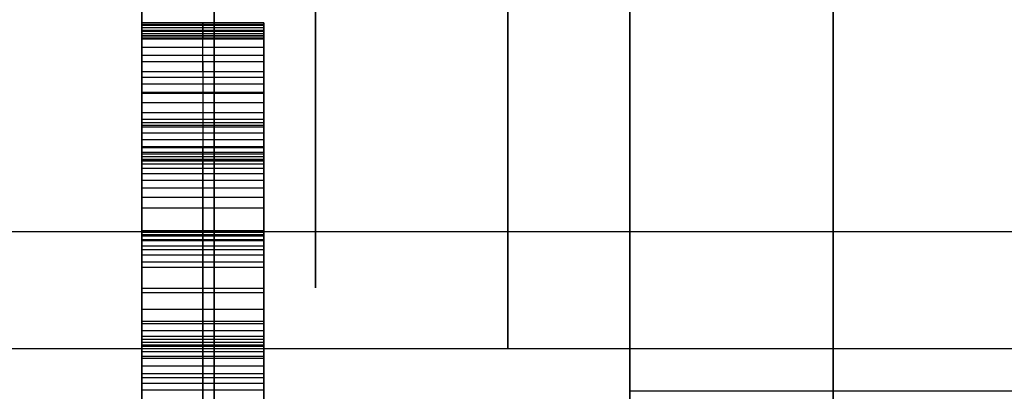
# Model space of a CAD drawing. Header units: millimetres. Extents: x -105 to 152, y -114 to 65.
# Tile 64 of 256: x -32.42 to -28.39, y -40.42 to -38.9. Entities that reach past the tile are written whole.
import ezdxf

# ---------------------------------------------------------------- set-up
doc = ezdxf.new("R2010")
doc.units = ezdxf.units.MM
doc.layers.add('Layer 01', color=7, linetype='Continuous', true_color=0x000000)

# ---------------------------------------------------------------- blocks, each defined once
blk = doc.blocks.new('Block 02')
at = {"layer": 'Layer 01'}
for p, q in [((-29.924, -40.4244, -36.1817), (-29.924, -34.3704, -30.1277)), ((-29.924, -34.3704, 30.1277), (-29.924, -40.4244, 36.1817)), ((-31.674, -39.1161, -28.7451), (-31.674, -38.9833, -28.5407)), ((-31.924, -39.0497, -28.6429), (-31.424, -39.0497, -28.6429)), ((-31.674, -39.0751, -28.4885), (-31.674, -39.3353, -28.6616)), ((-31.924, -39.2052, -28.575), (-31.424, -39.2052, -28.575)), ((-31.424, -39.2718, -28.8223), (-31.424, -39.5716, -28.8223)), ((-31.674, -39.3353, -28.6616), (-31.674, -41.1327, -29.8847)), ((-31.674, -41.1327, -29.8847), (-31.674, -39.4278, -27.9299)), ((-31.674, -39.4278, -27.9299), (-31.674, -39.4778, -27.8494)), ((-31.924, -39.4528, -27.8897), (-31.424, -39.4528, -27.8897)), ((-31.674, -39.4778, -27.8494), (-31.674, -41.8904, -28.8674)), ((-31.674, -41.6406, -30.4045), (-31.674, -39.6739, -29.0546)), ((-31.674, -42.449, -29.2627), (-31.674, -39.7672, -28.1216)), ((-31.674, -39.7672, -28.1216), (-31.674, -41.7107, -30.306)), ((-26.899, -39.7727, 55.9071), (-35.524, -39.7727, 55.9071)), ((-31.674, -40.1468, -27.5585), (-31.674, -39.8947, -27.3676)), ((-31.674, -39.9163, -27.2654), (-31.674, -40.0886, -27.3199)), ((-31.924, -40.0025, -27.2927), (-31.424, -40.0025, -27.2927)), ((-31.924, -40.0207, -27.4631), (-31.424, -40.0207, -27.4631)), ((-31.674, -41.8904, -28.8674), (-31.674, -40.1468, -27.5585)), ((-31.424, -40.2061, -28.8223), (-31.424, -40.3906, -28.8223)), ((-31.924, -40.234, -29.2731), (-31.424, -40.234, -29.2731)), ((-31.924, -40.2803, -28.9073), (-31.424, -40.2803, -28.9073)), ((-31.924, -44.675, -20.0418), (-31.924, -40.2905, -20.0418)), ((-31.924, -43.9888, 20.0418), (-31.924, -40.2905, 20.0418))]:
    blk.add_line(p, q, dxfattribs=at)
at = {"layer": 'Layer 01', "extrusion": (-1, 0, 0)}
for centre, radius, start, end in [((0, 0, 29.0909), 43.952, 319.70102, 355.29898), ((0, 0, 29.0909), 43.952, 4.70102, 40.29898), ((37, 57.0526, 30.424), 3.25, 0, 180), ((37, 57.0526, 30.424), 3.25, 180, 0), ((0, 0, 31.924), 45, 322.49472, 352.50528), ((0, 0, 31.924), 45, 7.49472, 37.50528), ((37, 57.0526, 31.2115), 3, 247.5517, 67.5517)]:
    blk.add_arc(centre, radius, start, end, dxfattribs=at)
at = {"layer": 'Layer 01', "extrusion": (1, -7.86764e-13, -4.82179e-13)}
blk.add_arc((0, 0, -31.6274), 43.952, 187.49472, 217.50528, dxfattribs=at)
at = {"layer": 'Layer 01', "extrusion": (1, -1.92657e-12, 7.37691e-13)}
blk.add_arc((0, 0, -31.6274), 43.952, 142.49472, 172.50528, dxfattribs=at)
at = {"layer": 'Layer 01', "extrusion": (1, 9.34313e-16, 7.1706e-16)}
blk.add_arc((0, 0, -31.924), 45, 187.49472, 217.50528, dxfattribs=at)
at = {"layer": 'Layer 01', "extrusion": (1, 6.64066e-16, -6.05121e-16)}
blk.add_arc((0, 0, -31.924), 45, 142.49472, 172.50528, dxfattribs=at)
at = {"layer": 'Layer 01', "extrusion": (1, -9.63092e-16, 1.19942e-21)}
blk.add_arc((-38.5805, 59.4973, -29.924), 4, 94.4612, 180, dxfattribs=at)
at = {"layer": 'Layer 01', "extrusion": (1, -7.49125e-17, -9.60173e-16)}
blk.add_arc((-38.5805, -59.4973, -29.924), 4, 180, 265.5388, dxfattribs=at)
at = {"layer": 'Layer 01'}
for points in [[(-29.924, 55, 65), (-29.924, 0, 65), (-29.924, -55, 65)], [(-29.924, -55, -65), (-29.924, -27.5, -65), (-29.924, 0, -65)], [(-29.924, -40.4244, -36.1817), (-29.924, -37.3974, -33.1547), (-29.924, -34.3704, -30.1277)], [(-29.924, -40.4244, 36.1817), (-29.924, -37.3974, 33.1547), (-29.924, -34.3704, 30.1277)], [(-31.924, -35.7846, -28.7135), (-31.924, -38.8116, -31.7405), (-31.924, -41.8386, -34.7675)], [(-31.924, -41.8386, 34.7675), (-31.924, -38.8116, 31.7405), (-31.924, -35.7846, 28.7135)], [(-31.424, -38.9177, -28.4453), (-31.674, -38.9177, -28.4453), (-31.924, -38.9177, -28.4453)], [(-31.424, -38.9192, -28.4333), (-31.674, -38.9192, -28.4333), (-31.924, -38.9192, -28.4333)], [(-31.924, -38.9237, -28.4244), (-31.674, -38.9237, -28.4244), (-31.424, -38.9237, -28.4244)], [(-31.424, -38.9259, -28.4647), (-31.674, -38.9259, -28.4647), (-31.924, -38.9259, -28.4647)], [(-31.424, -38.9281, -28.4192), (-31.674, -38.9281, -28.4192), (-31.924, -38.9281, -28.4192)], [(-31.424, -38.9378, -28.4177), (-31.674, -38.9378, -28.4177), (-31.924, -38.9378, -28.4177)], [(-31.424, -38.9483, -28.4975), (-31.674, -38.9483, -28.4975), (-31.924, -38.9483, -28.4975)], [(-31.424, -38.952, -28.4207), (-31.674, -38.952, -28.4207), (-31.924, -38.952, -28.4207)], [(-31.424, -38.9617, -28.5146), (-31.674, -38.9617, -28.5146), (-31.924, -38.9617, -28.5146)], [(-31.424, -38.9707, -28.4274), (-31.674, -38.9707, -28.4274), (-31.924, -38.9707, -28.4274)], [(-31.424, -38.9721, -28.5281), (-31.674, -38.9721, -28.5281), (-31.924, -38.9721, -28.5281)], [(-31.424, -38.9796, -28.5363), (-31.674, -38.9796, -28.5363), (-31.924, -38.9796, -28.5363)], [(-31.924, -39.1161, -28.7451), (-31.924, -39.0497, -28.6429), (-31.924, -38.9833, -28.5407)], [(-31.924, -38.9833, -28.5407), (-31.674, -38.9833, -28.5407), (-31.424, -38.9833, -28.5407)], [(-31.424, -38.9833, -28.5407), (-31.424, -39.0497, -28.6429), (-31.424, -39.1161, -28.7451)], [(-31.424, -39.0184, -28.4512), (-31.674, -39.0184, -28.4512), (-31.924, -39.0184, -28.4512)], [(-31.924, -39.0751, -28.4885), (-31.674, -39.0751, -28.4885), (-31.424, -39.0751, -28.4885)], [(-31.924, -39.0751, -28.4885), (-31.924, -39.2052, -28.575), (-31.924, -39.3353, -28.6616)], [(-31.424, -39.3353, -28.6616), (-31.424, -39.2052, -28.575), (-31.424, -39.0751, -28.4885)], [(-31.924, -39.1161, -28.7451), (-31.674, -39.1161, -28.7451), (-31.424, -39.1161, -28.7451)], [(-31.424, -39.1407, -28.7697), (-31.674, -39.1407, -28.7697), (-31.924, -39.1407, -28.7697)], [(-31.424, -39.1683, -28.7883), (-31.674, -39.1683, -28.7883), (-31.924, -39.1683, -28.7883)], [(-31.424, -39.2026, -28.8025), (-31.674, -39.2026, -28.8025), (-31.924, -39.2026, -28.8025)], [(-31.424, -39.2451, -28.8152), (-31.674, -39.2451, -28.8152), (-31.924, -39.2451, -28.8152)], [(-31.424, -39.2854, -28.8256), (-31.674, -39.2854, -28.8256), (-31.924, -39.2854, -28.8256)], [(-31.424, -39.313, -28.8323), (-31.674, -39.313, -28.8323), (-31.924, -39.313, -28.8323)], [(-31.424, -39.3264, -28.8368), (-31.674, -39.3264, -28.8368), (-31.924, -39.3264, -28.8368)], [(-31.924, -39.3353, -28.6616), (-31.674, -39.3353, -28.6616), (-31.424, -39.3353, -28.6616)], [(-31.924, -39.3353, -28.6616), (-31.924, -40.234, -29.2731), (-31.924, -41.1327, -29.8847)], [(-31.424, -39.3443, -28.8458), (-31.674, -39.3443, -28.8458), (-31.924, -39.3443, -28.8458)], [(-31.424, -41.1327, -29.8847), (-31.424, -40.234, -29.2731), (-31.424, -39.3353, -28.6616)], [(-31.424, -39.3682, -28.8592), (-31.674, -39.3682, -28.8592), (-31.924, -39.3682, -28.8592)], [(-31.424, -39.3965, -28.8763), (-31.674, -39.3965, -28.8763), (-31.924, -39.3965, -28.8763)], [(-31.424, -39.4248, -28.8935), (-31.674, -39.4248, -28.8935), (-31.924, -39.4248, -28.8935)], [(-31.924, -41.1327, -29.8847), (-31.924, -40.2803, -28.9073), (-31.924, -39.4278, -27.9299)], [(-31.924, -39.4278, -27.9299), (-31.674, -39.4278, -27.9299), (-31.424, -39.4278, -27.9299)], [(-31.924, -39.4278, -27.9299), (-31.924, -39.4528, -27.8897), (-31.924, -39.4778, -27.8494)], [(-31.424, -39.4278, -27.9299), (-31.424, -40.2803, -28.9073), (-31.424, -41.1327, -29.8847)], [(-31.424, -39.4778, -27.8494), (-31.424, -39.4528, -27.8897), (-31.424, -39.4278, -27.9299)], [(-31.424, -39.448, -28.9069), (-31.674, -39.448, -28.9069), (-31.924, -39.448, -28.9069)], [(-31.424, -39.4651, -28.9174), (-31.674, -39.4651, -28.9174), (-31.924, -39.4651, -28.9174)], [(-31.424, -39.4763, -28.9241), (-31.674, -39.4763, -28.9241), (-31.924, -39.4763, -28.9241)], [(-31.924, -39.4778, -27.8494), (-31.674, -39.4778, -27.8494), (-31.424, -39.4778, -27.8494)], [(-31.924, -39.4778, -27.8494), (-31.924, -40.6841, -28.3584), (-31.924, -41.8904, -28.8674)], [(-31.424, -39.483, -28.9285), (-31.674, -39.483, -28.9285), (-31.924, -39.483, -28.9285)], [(-31.424, -41.8904, -28.8674), (-31.424, -40.6841, -28.3584), (-31.424, -39.4778, -27.8494)], [(-31.424, -39.4957, -28.936), (-31.674, -39.4957, -28.936), (-31.924, -39.4957, -28.936)], [(-31.424, -39.5128, -28.9472), (-31.674, -39.5128, -28.9472), (-31.924, -39.5128, -28.9472)], [(-31.424, -39.5345, -28.9614), (-31.674, -39.5345, -28.9614), (-31.924, -39.5345, -28.9614)], [(-31.424, -39.5621, -28.9793), (-31.674, -39.5621, -28.9793), (-31.924, -39.5621, -28.9793)], [(-31.424, -39.5941, -29.0009), (-31.674, -39.5941, -29.0009), (-31.924, -39.5941, -29.0009)], [(-31.424, -39.6314, -29.0262), (-31.674, -39.6314, -29.0262), (-31.924, -39.6314, -29.0262)], [(-31.924, -41.6406, -30.4045), (-31.924, -40.6573, -29.7295), (-31.924, -39.6739, -29.0546)], [(-31.924, -39.6739, -29.0546), (-31.674, -39.6739, -29.0546), (-31.424, -39.6739, -29.0546)], [(-31.424, -39.6739, -29.0546), (-31.424, -40.6573, -29.7295), (-31.424, -41.6406, -30.4045)], [(-31.924, -42.449, -29.2627), (-31.924, -41.1081, -28.6921), (-31.924, -39.7672, -28.1216)], [(-31.924, -39.7672, -28.1216), (-31.674, -39.7672, -28.1216), (-31.424, -39.7672, -28.1216)], [(-31.924, -39.7672, -28.1216), (-31.924, -40.7389, -29.2138), (-31.924, -41.7107, -30.306)], [(-31.424, -39.7679, -27.2535), (-31.674, -39.7679, -27.2535), (-31.924, -39.7679, -27.2535)], [(-31.424, -39.7679, -27.2639), (-31.674, -39.7679, -27.2639), (-31.924, -39.7679, -27.2639)], [(-31.424, -39.7672, -28.1216), (-31.424, -41.1081, -28.6921), (-31.424, -42.449, -29.2627)], [(-31.424, -41.7107, -30.306), (-31.424, -40.7389, -29.2138), (-31.424, -39.7672, -28.1216)], [(-31.924, -39.7739, -27.2751), (-31.674, -39.7739, -27.2751), (-31.424, -39.7739, -27.2751)], [(-31.424, -39.7754, -27.2453), (-31.674, -39.7754, -27.2453), (-31.924, -39.7754, -27.2453)], [(-31.424, -39.7851, -27.2923), (-31.674, -39.7851, -27.2923), (-31.924, -39.7851, -27.2923)], [(-31.424, -39.7895, -27.2408), (-31.674, -39.7895, -27.2408), (-31.924, -39.7895, -27.2408)], [(-31.424, -39.8045, -27.2408), (-31.674, -39.8045, -27.2408), (-31.924, -39.8045, -27.2408)], [(-31.424, -39.8089, -27.3139), (-31.674, -39.8089, -27.3139), (-31.924, -39.8089, -27.3139)], [(-31.424, -39.8306, -27.2453), (-31.674, -39.8306, -27.2453), (-31.924, -39.8306, -27.2453)], [(-31.424, -39.8455, -27.3385), (-31.674, -39.8455, -27.3385), (-31.924, -39.8455, -27.3385)], [(-31.424, -39.8678, -27.2535), (-31.674, -39.8678, -27.2535), (-31.924, -39.8678, -27.2535)], [(-31.924, -40.1468, -27.5585), (-31.924, -40.0207, -27.4631), (-31.924, -39.8947, -27.3676)], [(-31.924, -39.8947, -27.3676), (-31.674, -39.8947, -27.3676), (-31.424, -39.8947, -27.3676)], [(-31.924, -39.9163, -27.2654), (-31.674, -39.9163, -27.2654), (-31.424, -39.9163, -27.2654)], [(-31.924, -39.9163, -27.2654), (-31.924, -40.0025, -27.2927), (-31.924, -40.0886, -27.3199)], [(-31.424, -39.8947, -27.3676), (-31.424, -40.0207, -27.4631), (-31.424, -40.1468, -27.5585)], [(-31.424, -40.0886, -27.3199), (-31.424, -40.0025, -27.2927), (-31.424, -39.9163, -27.2654)], [(-31.924, -40.0886, -27.3199), (-31.674, -40.0886, -27.3199), (-31.424, -40.0886, -27.3199)], [(-31.424, -40.1386, -27.334), (-31.674, -40.1386, -27.334), (-31.924, -40.1386, -27.334)], [(-31.924, -41.8904, -28.8674), (-31.924, -41.0186, -28.213), (-31.924, -40.1468, -27.5585)], [(-31.924, -40.1468, -27.5585), (-31.674, -40.1468, -27.5585), (-31.424, -40.1468, -27.5585)], [(-31.424, -40.1468, -27.5585), (-31.424, -41.0186, -28.213), (-31.424, -41.8904, -28.8674)], [(-31.424, -40.1766, -27.346), (-31.674, -40.1766, -27.346), (-31.924, -40.1766, -27.346)], [(-31.424, -40.2005, -27.3549), (-31.674, -40.2005, -27.3549), (-31.924, -40.2005, -27.3549)], [(-31.424, -40.2124, -27.3616), (-31.674, -40.2124, -27.3616), (-31.924, -40.2124, -27.3616)], [(-33.924, -40.25, 57.0526), (-30.424, -40.25, 57.0526), (-26.924, -40.25, 57.0526)], [(-31.424, -40.2251, -27.3773), (-31.674, -40.2251, -27.3773), (-31.924, -40.2251, -27.3773)], [(-31.424, -40.2415, -27.4034), (-31.674, -40.2415, -27.4034), (-31.924, -40.2415, -27.4034)], [(-31.424, -40.2631, -27.4362), (-31.674, -40.2631, -27.4362), (-31.924, -40.2631, -27.4362)], [(-31.424, -40.2907, -27.4728), (-31.674, -40.2907, -27.4728), (-31.924, -40.2907, -27.4728)], [(-31.424, -40.322, -27.5078), (-31.674, -40.322, -27.5078), (-31.924, -40.322, -27.5078)], [(-31.424, -40.3526, -27.5384), (-31.674, -40.3526, -27.5384), (-31.924, -40.3526, -27.5384)], [(-31.424, -40.3698, -27.5533), (-31.674, -40.3698, -27.5533), (-31.924, -40.3698, -27.5533)], [(-31.424, -40.3929, -27.5705), (-31.674, -40.3929, -27.5705), (-31.924, -40.3929, -27.5705)], [(-31.424, -40.4197, -27.5913), (-31.674, -40.4197, -27.5913), (-31.924, -40.4197, -27.5913)], [(-26.5544, -40.4244, 36.1817), (-28.2392, -40.4244, 36.1817), (-29.924, -40.4244, 36.1817)]]:
    blk.add_open_spline(points, degree=2, dxfattribs=at)
for points, knots in [([(-31.924, -38.9833, -28.5407), (-31.924, -38.9821, -28.5392), (-31.924, -38.9785, -28.5349), (-31.924, -38.9706, -28.5268), (-31.924, -38.9609, -28.5132), (-31.924, -38.9442, -28.493), (-31.924, -38.9292, -28.4705), (-31.924, -38.9163, -28.4486), (-31.924, -38.9183, -28.4337), (-31.924, -38.922, -28.4273), (-31.924, -38.9237, -28.4244)], [-1, -1, -1, -1, -0.957944, -0.877895, -0.755106, -0.59784, -0.311084, -0.159068, -0.072243, 0, 0, 0, 0]), ([(-31.674, -38.9237, -28.4244), (-31.674, -38.922, -28.4273), (-31.674, -38.9183, -28.4337), (-31.674, -38.9163, -28.4486), (-31.674, -38.9292, -28.4705), (-31.674, -38.9442, -28.493), (-31.674, -38.9609, -28.5132), (-31.674, -38.9706, -28.5268), (-31.674, -38.9785, -28.5349), (-31.674, -38.9821, -28.5392), (-31.674, -38.9833, -28.5407)], [0, 0, 0, 0, 0.072243, 0.159068, 0.311084, 0.59784, 0.755106, 0.877895, 0.957944, 1, 1, 1, 1]), ([(-31.424, -38.9237, -28.4244), (-31.424, -38.922, -28.4273), (-31.424, -38.9183, -28.4337), (-31.424, -38.9163, -28.4486), (-31.424, -38.9292, -28.4705), (-31.424, -38.9442, -28.493), (-31.424, -38.9609, -28.5132), (-31.424, -38.9706, -28.5268), (-31.424, -38.9785, -28.5349), (-31.424, -38.9821, -28.5392), (-31.424, -38.9833, -28.5407)], [0, 0, 0, 0, 0.072243, 0.159068, 0.311084, 0.59784, 0.755106, 0.877895, 0.957944, 1, 1, 1, 1]), ([(-31.924, -38.9237, -28.4244), (-31.924, -38.925, -28.4224), (-31.924, -38.9282, -28.4175), (-31.924, -38.9398, -28.4173), (-31.924, -38.9537, -28.4209), (-31.924, -38.9813, -28.4311), (-31.924, -39.0232, -28.4525), (-31.924, -39.0565, -28.4756), (-31.924, -39.0751, -28.4885)], [-1, -1, -1, -1, -0.960069, -0.903102, -0.819006, -0.703925, -0.394014, 0, 0, 0, 0]), ([(-31.674, -39.0751, -28.4885), (-31.674, -39.0565, -28.4756), (-31.674, -39.0232, -28.4525), (-31.674, -38.9813, -28.4311), (-31.674, -38.9537, -28.4209), (-31.674, -38.9398, -28.4173), (-31.674, -38.9282, -28.4175), (-31.674, -38.925, -28.4224), (-31.674, -38.9237, -28.4244)], [0, 0, 0, 0, 0.394014, 0.703925, 0.819006, 0.903102, 0.960069, 1, 1, 1, 1]), ([(-31.424, -39.0751, -28.4885), (-31.424, -39.0565, -28.4756), (-31.424, -39.0232, -28.4525), (-31.424, -38.9813, -28.4311), (-31.424, -38.9537, -28.4209), (-31.424, -38.9398, -28.4173), (-31.424, -38.9282, -28.4175), (-31.424, -38.925, -28.4224), (-31.424, -38.9237, -28.4244)], [0, 0, 0, 0, 0.394014, 0.703925, 0.819006, 0.903102, 0.960069, 1, 1, 1, 1]), ([(-31.924, -39.6739, -29.0546), (-31.924, -39.6597, -29.0452), (-31.924, -39.633, -29.0275), (-31.924, -39.5959, -29.0021), (-31.924, -39.5638, -28.9802), (-31.924, -39.5364, -28.9627), (-31.924, -39.5143, -28.9483), (-31.924, -39.4975, -28.9367), (-31.924, -39.4848, -28.9299), (-31.924, -39.475, -28.923), (-31.924, -39.463, -28.9163), (-31.924, -39.4462, -28.9056), (-31.924, -39.4229, -28.8926), (-31.924, -39.3965, -28.8763), (-31.924, -39.3699, -28.86), (-31.924, -39.3465, -28.8469), (-31.924, -39.3284, -28.8371), (-31.924, -39.3085, -28.8308), (-31.924, -39.281, -28.8249), (-31.924, -39.2442, -28.815), (-31.924, -39.2047, -28.8039), (-31.924, -39.1688, -28.7901), (-31.924, -39.1394, -28.7703), (-31.924, -39.124, -28.7536), (-31.924, -39.1161, -28.7451)], [-1, -1, -1, -1, -0.920681, -0.850671, -0.790619, -0.739556, -0.699413, -0.667619, -0.644783, -0.632259, -0.612005, -0.580829, -0.539323, -0.487893, -0.436463, -0.393953, -0.362884, -0.340916, -0.296826, -0.232235, -0.163364, -0.105739, -0.054036, 0, 0, 0, 0]), ([(-31.674, -39.1161, -28.7451), (-31.674, -39.124, -28.7536), (-31.674, -39.1394, -28.7703), (-31.674, -39.1688, -28.7901), (-31.674, -39.2047, -28.8039), (-31.674, -39.2442, -28.815), (-31.674, -39.281, -28.8249), (-31.674, -39.3085, -28.8308), (-31.674, -39.3284, -28.8371), (-31.674, -39.3465, -28.8469), (-31.674, -39.3699, -28.86), (-31.674, -39.3965, -28.8763), (-31.674, -39.4229, -28.8926), (-31.674, -39.4462, -28.9056), (-31.674, -39.463, -28.9163), (-31.674, -39.475, -28.923), (-31.674, -39.4848, -28.9299), (-31.674, -39.4975, -28.9367), (-31.674, -39.5143, -28.9483), (-31.674, -39.5364, -28.9627), (-31.674, -39.5638, -28.9802), (-31.674, -39.5959, -29.0021), (-31.674, -39.633, -29.0275), (-31.674, -39.6597, -29.0452), (-31.674, -39.6739, -29.0546)], [0, 0, 0, 0, 0.054036, 0.105739, 0.163364, 0.232235, 0.296826, 0.340916, 0.362884, 0.393953, 0.436463, 0.487893, 0.539323, 0.580829, 0.612005, 0.632259, 0.644783, 0.667619, 0.699413, 0.739556, 0.790619, 0.850671, 0.920681, 1, 1, 1, 1]), ([(-31.424, -39.1161, -28.7451), (-31.424, -39.124, -28.7536), (-31.424, -39.1394, -28.7703), (-31.424, -39.1688, -28.7901), (-31.424, -39.2047, -28.8039), (-31.424, -39.2442, -28.815), (-31.424, -39.281, -28.8249), (-31.424, -39.3085, -28.8308), (-31.424, -39.3284, -28.8371), (-31.424, -39.3465, -28.8469), (-31.424, -39.3699, -28.86), (-31.424, -39.3965, -28.8763), (-31.424, -39.4229, -28.8926), (-31.424, -39.4462, -28.9056), (-31.424, -39.463, -28.9163), (-31.424, -39.475, -28.923), (-31.424, -39.4848, -28.9299), (-31.424, -39.4975, -28.9367), (-31.424, -39.5143, -28.9483), (-31.424, -39.5364, -28.9627), (-31.424, -39.5638, -28.9802), (-31.424, -39.5959, -29.0021), (-31.424, -39.633, -29.0275), (-31.424, -39.6597, -29.0452), (-31.424, -39.6739, -29.0546)], [0, 0, 0, 0, 0.054036, 0.105739, 0.163364, 0.232235, 0.296826, 0.340916, 0.362884, 0.393953, 0.436463, 0.487893, 0.539323, 0.580829, 0.612005, 0.632259, 0.644783, 0.667619, 0.699413, 0.739556, 0.790619, 0.850671, 0.920681, 1, 1, 1, 1]), ([(-31.924, -39.7739, -27.2751), (-31.924, -39.7715, -27.2716), (-31.924, -39.7672, -27.2652), (-31.924, -39.7665, -27.2527), (-31.924, -39.7761, -27.2436), (-31.924, -39.7895, -27.2401), (-31.924, -39.8084, -27.2406), (-31.924, -39.8344, -27.2461), (-31.924, -39.8717, -27.2541), (-31.924, -39.9002, -27.2613), (-31.924, -39.9163, -27.2654)], [-1, -1, -1, -1, -0.929, -0.87053, -0.808442, -0.725227, -0.641698, -0.49339, -0.279573, 0, 0, 0, 0]), ([(-31.674, -39.9163, -27.2654), (-31.674, -39.9002, -27.2613), (-31.674, -39.8717, -27.2541), (-31.674, -39.8344, -27.2461), (-31.674, -39.8084, -27.2406), (-31.674, -39.7895, -27.2401), (-31.674, -39.7761, -27.2436), (-31.674, -39.7665, -27.2527), (-31.674, -39.7672, -27.2652), (-31.674, -39.7715, -27.2716), (-31.674, -39.7739, -27.2751)], [0, 0, 0, 0, 0.279573, 0.49339, 0.641698, 0.725227, 0.808442, 0.87053, 0.929, 1, 1, 1, 1]), ([(-31.424, -39.9163, -27.2654), (-31.424, -39.9002, -27.2613), (-31.424, -39.8717, -27.2541), (-31.424, -39.8344, -27.2461), (-31.424, -39.8084, -27.2406), (-31.424, -39.7895, -27.2401), (-31.424, -39.7761, -27.2436), (-31.424, -39.7665, -27.2527), (-31.424, -39.7672, -27.2652), (-31.424, -39.7715, -27.2716), (-31.424, -39.7739, -27.2751)], [0, 0, 0, 0, 0.279573, 0.49339, 0.641698, 0.725227, 0.808442, 0.87053, 0.929, 1, 1, 1, 1]), ([(-31.924, -39.8947, -27.3676), (-31.924, -39.8782, -27.3581), (-31.924, -39.8489, -27.3412), (-31.924, -39.8119, -27.3168), (-31.924, -39.7863, -27.2963), (-31.924, -39.7774, -27.2811), (-31.924, -39.7739, -27.2751)], [-1, -1, -1, -1, -0.628546, -0.3423, -0.133049, 0, 0, 0, 0]), ([(-31.674, -39.7739, -27.2751), (-31.674, -39.7774, -27.2811), (-31.674, -39.7863, -27.2963), (-31.674, -39.8119, -27.3168), (-31.674, -39.8489, -27.3412), (-31.674, -39.8782, -27.3581), (-31.674, -39.8947, -27.3676)], [0, 0, 0, 0, 0.133049, 0.3423, 0.628546, 1, 1, 1, 1]), ([(-31.424, -39.7739, -27.2751), (-31.424, -39.7774, -27.2811), (-31.424, -39.7863, -27.2963), (-31.424, -39.8119, -27.3168), (-31.424, -39.8489, -27.3412), (-31.424, -39.8782, -27.3581), (-31.424, -39.8947, -27.3676)], [0, 0, 0, 0, 0.133049, 0.3423, 0.628546, 1, 1, 1, 1]), ([(-31.924, -40.0886, -27.3199), (-31.924, -40.1053, -27.3245), (-31.924, -40.1348, -27.3327), (-31.924, -40.1722, -27.3443), (-31.924, -40.1969, -27.353), (-31.924, -40.215, -27.3618), (-31.924, -40.2272, -27.3804), (-31.924, -40.2428, -27.4058), (-31.924, -40.264, -27.4383), (-31.924, -40.2904, -27.4735), (-31.924, -40.321, -27.5071), (-31.924, -40.3474, -27.534), (-31.924, -40.371, -27.555), (-31.924, -40.3946, -27.5711), (-31.924, -40.421, -27.593), (-31.924, -40.4415, -27.6069), (-31.924, -40.4525, -27.6145)], [-1, -1, -1, -1, -0.892463, -0.809927, -0.757154, -0.728807, -0.687087, -0.623252, -0.54188, -0.447069, -0.349739, -0.260205, -0.21314, -0.153536, -0.083112, 0, 0, 0, 0]), ([(-31.674, -40.4525, -27.6145), (-31.674, -40.4415, -27.6069), (-31.674, -40.421, -27.593), (-31.674, -40.3946, -27.5711), (-31.674, -40.371, -27.555), (-31.674, -40.3474, -27.534), (-31.674, -40.321, -27.5071), (-31.674, -40.2904, -27.4735), (-31.674, -40.264, -27.4383), (-31.674, -40.2428, -27.4058), (-31.674, -40.2272, -27.3804), (-31.674, -40.215, -27.3618), (-31.674, -40.1969, -27.353), (-31.674, -40.1722, -27.3443), (-31.674, -40.1348, -27.3327), (-31.674, -40.1053, -27.3245), (-31.674, -40.0886, -27.3199)], [0, 0, 0, 0, 0.083112, 0.153536, 0.21314, 0.260205, 0.349739, 0.447069, 0.54188, 0.623252, 0.687087, 0.728807, 0.757154, 0.809927, 0.892463, 1, 1, 1, 1]), ([(-31.424, -40.4525, -27.6145), (-31.424, -40.4415, -27.6069), (-31.424, -40.421, -27.593), (-31.424, -40.3946, -27.5711), (-31.424, -40.371, -27.555), (-31.424, -40.3474, -27.534), (-31.424, -40.321, -27.5071), (-31.424, -40.2904, -27.4735), (-31.424, -40.264, -27.4383), (-31.424, -40.2428, -27.4058), (-31.424, -40.2272, -27.3804), (-31.424, -40.215, -27.3618), (-31.424, -40.1969, -27.353), (-31.424, -40.1722, -27.3443), (-31.424, -40.1348, -27.3327), (-31.424, -40.1053, -27.3245), (-31.424, -40.0886, -27.3199)], [0, 0, 0, 0, 0.083112, 0.153536, 0.21314, 0.260205, 0.349739, 0.447069, 0.54188, 0.623252, 0.687087, 0.728807, 0.757154, 0.809927, 0.892463, 1, 1, 1, 1])]:
    blk.add_open_spline(points, degree=3, knots=knots, dxfattribs=at)

msp = doc.modelspace()

# ---------------------------------------------------------------- block references
at = {"layer": 'Layer 01'}
msp.add_blockref('Block 02', (0, 0), dxfattribs=at)

doc.saveas('drawing.dxf')
